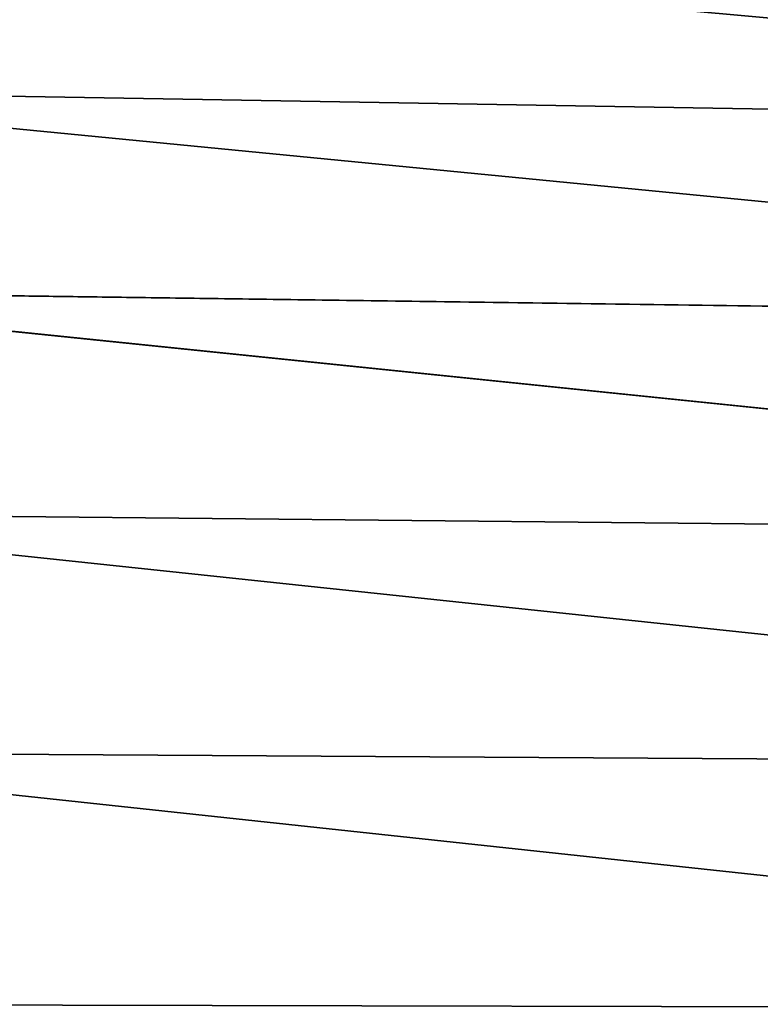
# Model space of a CAD drawing. Header units: metres. Extents: x 59 to 135, y -85 to 115.
# Tile 86 of 256: x 76.16 to 81.27, y -34.46 to -27.66. Entities that reach past the tile are written whole.
import ezdxf

# ---------------------------------------------------------------- set-up
doc = ezdxf.new("R2010")
doc.units = ezdxf.units.M
doc.layers.add('solid_20_404_502_XXX', color=7, linetype='CONTINUOUS')

msp = doc.modelspace()

# ---------------------------------------------------------------- linework, layer by layer
at = {"layer": 'solid_20_404_502_XXX'}
for points in [[(73.349998, -26.926271, 8.5486), (89.895065, -28.423437, 9.576663), (89.895073, -27.255362, 8.244742)], [(73.349998, -26.926271, 8.5486), (73.349998, -28.142609, 9.926631), (89.895065, -28.423437, 9.576663)], [(73.349998, -26.926315, -8.548543), (89.895035, -27.255301, -8.244666), (89.895027, -28.423372, -9.576601)], [(73.349998, -28.142653, -9.926561), (73.349998, -26.926315, -8.548543), (89.895027, -28.423372, -9.576601)], [(73.349998, -28.142609, 9.926631), (89.895058, -29.755367, 10.744723), (89.895065, -28.423437, 9.576663)], [(73.349998, -28.142609, 9.926631), (73.349998, -29.529114, 11.133301), (89.895058, -29.755367, 10.744723)], [(73.349998, -28.142653, -9.926561), (89.895027, -28.423372, -9.576601), (89.89502, -29.755302, -10.744676)], [(73.349998, -29.529154, -11.133219), (73.349998, -28.142653, -9.926561), (89.89502, -29.755302, -10.744676)], [(73.349998, -29.529114, 11.133301), (89.895058, -31.228363, 11.728938), (89.895058, -29.755367, 10.744723)], [(73.349998, -29.529114, 11.133301), (73.349998, -31.061852, 12.147779), (89.895058, -31.228363, 11.728938)], [(73.349998, -29.529154, -11.133219), (89.89502, -29.755302, -10.744676), (89.895004, -31.228304, -11.728906)], [(73.349998, -31.061884, -12.147684), (73.349998, -29.529154, -11.133219), (89.895004, -31.228304, -11.728906)], [(73.349998, -31.061852, 12.147779), (89.89505, -32.817223, 12.512468), (89.895058, -31.228363, 11.728938)], [(73.349998, -31.061852, 12.147779), (73.349998, -32.714363, 12.95255), (89.89505, -32.817223, 12.512468)], [(73.349998, -31.061884, -12.147684), (89.895004, -31.228304, -11.728906), (89.894997, -32.817169, -12.512449)], [(73.349998, -32.714386, -12.952447), (73.349998, -31.061884, -12.147684), (89.894997, -32.817169, -12.512449)], [(73.349998, -32.714363, 12.95255), (89.895042, -34.494755, 13.081908), (89.89505, -32.817223, 12.512468)], [(73.349998, -32.714363, 12.95255), (73.349998, -34.458122, 13.533724), (89.895042, -34.494755, 13.081908)], [(73.349998, -32.714386, -12.952447), (89.894997, -32.817169, -12.512449), (89.894981, -34.494717, -13.0819)], [(73.349998, -34.45813, -13.533614), (73.349998, -32.714386, -12.952447), (89.894981, -34.494717, -13.0819)]]:
    msp.add_3dface(points, dxfattribs=at)

doc.saveas('drawing.dxf')
